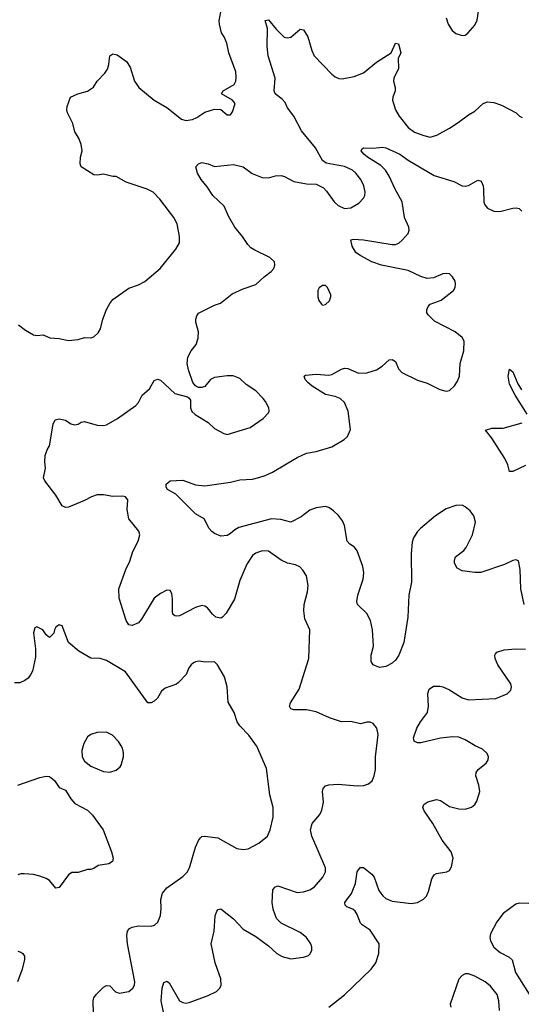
# Model space of a CAD drawing. Header units: inches. Extents: x 2057696 to 2160536, y 827480 to 1016834.
# Tile 255 of 256: x 2132942 to 2136104, y 918369 to 924578. Entities that reach past the tile are written whole.
import ezdxf

# ---------------------------------------------------------------- set-up
doc = ezdxf.new("R2010")
doc.units = ezdxf.units.IN
doc.header["$MEASUREMENT"] = 0
doc.layers.add('C1931', color=7, linetype='Continuous')
doc.layers.add('C1932', color=7, linetype='Continuous')

msp = doc.modelspace()

# ---------------------------------------------------------------- linework, layer by layer
at = {"layer": 'C1931', "color": 5}
for points, elevation in [([(2133341.3, 920000), (2133334.3, 919970), (2133336, 919930), (2133350, 919902.4), (2133390, 919870.3), (2133470, 919836.5), (2133510, 919832.8), (2133550, 919846), (2133574.5, 919865.5), (2133582.4, 919877.6), (2133597.3, 919930), (2133596.8, 919956.8), (2133590, 919984), (2133580.7, 920000)], 480), ([(2133408.1, 918310), (2133406, 918390), (2133409.8, 918410), (2133426.1, 918433.9), (2133470, 918476.4), (2133490, 918488.2), (2133510, 918484.9), (2133546.8, 918446.8), (2133570, 918438.7), (2133630, 918448.9), (2133654.7, 918470), (2133665.4, 918490), (2133668.3, 918511.7), (2133620.8, 918750), (2133617.4, 918802.6), (2133621.7, 918830), (2133633.9, 918846.1), (2133650, 918855.6), (2133690, 918863.6), (2133770, 918862.4), (2133791.2, 918868.8), (2133812.7, 918887.3), (2133829.5, 918930), (2133834.2, 918974.2), (2133832.3, 919030), (2133842.7, 919070), (2133870, 919104), (2133970, 919174.9), (2133997.4, 919202.6), (2134012.4, 919230), (2134050, 919359.1), (2134070, 919403), (2134081.6, 919418.4), (2134090, 919426.7), (2134110, 919430.3), (2134190, 919418.7), (2134310, 919351.8), (2134350, 919344.9), (2134382, 919350), (2134450, 919384.4), (2134503.6, 919430), (2134521.7, 919470), (2134538.7, 919550), (2134540.4, 919610), (2134519.7, 919690), (2134496.8, 919856.8), (2134437, 919997), (2134434.9, 920000)], 460), ([(2133858.9, 918270), (2133834.8, 918390), (2133839.8, 918470), (2133850, 918507.3), (2133870, 918514.9), (2133883.9, 918503.9), (2133950, 918390.4), (2133970, 918379.5), (2133990, 918376.9), (2134010, 918380.3), (2134130, 918424), (2134182.9, 918450), (2134203, 918470), (2134212, 918490), (2134210.7, 918530), (2134174.2, 918630), (2134149.8, 918750), (2134167.7, 918830), (2134174, 918926), (2134184, 918956), (2134192.5, 918967.5), (2134210, 918970.6), (2134289, 918909), (2134350, 918842), (2134430, 918797.3), (2134510, 918738.8), (2134562.8, 918690), (2134596, 918670), (2134650, 918655.5), (2134730, 918666), (2134762.5, 918677.5), (2134773.4, 918686.6), (2134783.7, 918710), (2134783.7, 918730), (2134778, 918750), (2134749.5, 918790), (2134710, 918822.4), (2134590, 918881.6), (2134560.7, 918910), (2134539.7, 918970), (2134532.6, 919010), (2134538, 919090), (2134550, 919108), (2134570, 919116.5), (2134690, 919073.8), (2134730, 919077.3), (2134770, 919090.3), (2134799.6, 919110), (2134853, 919170), (2134870, 919204.7), (2134869.6, 919230), (2134784, 919430), (2134775.4, 919470), (2134786, 919510), (2134833.6, 919566.4), (2134846.7, 919593.3), (2134856.1, 919643.9), (2134851.5, 919710), (2134854.5, 919730), (2134870, 919747.7), (2134890, 919753.4), (2134950, 919756.9), (2135070, 919745.7), (2135111.5, 919748.5), (2135140.9, 919759.1), (2135162.7, 919777.3), (2135177.2, 919810), (2135184.5, 919850), (2135184.7, 919930), (2135192.6, 920000)], 440), ([(2134890, 918350.1), (2134990.3, 918429.7), (2135156.8, 918590), (2135186.2, 918630), (2135206.4, 918690), (2135208, 918750), (2135150, 918837.2), (2135099.6, 918870), (2135090, 918880.7), (2135070, 918935.1), (2135056.9, 918956.9), (2135040.9, 918970), (2135004.5, 918984.5), (2134993.8, 918993.8), (2134991.6, 919010), (2135032.7, 919067.3), (2135059.3, 919130), (2135070, 919204.7), (2135087.7, 919232.3), (2135110, 919232.4), (2135161.7, 919190), (2135175.5, 919170), (2135205.8, 919085.8), (2135230, 919054), (2135250, 919036.5), (2135290, 919018.6), (2135410, 919004.9), (2135450, 919010.3), (2135487.7, 919032.3), (2135506, 919050), (2135519, 919081), (2135539.8, 919160.2), (2135554.9, 919185.1), (2135570, 919192.9), (2135635.2, 919204.8), (2135650, 919212.7), (2135663.5, 919236.5), (2135673.5, 919290), (2135661.4, 919330), (2135604.4, 919404.4), (2135546, 919510), (2135492, 919590), (2135482.7, 919610), (2135488.3, 919630), (2135515.1, 919644.9), (2135570, 919660.2), (2135594.9, 919654.9), (2135650, 919616.9), (2135710, 919600.7), (2135750, 919599.7), (2135790, 919611.7), (2135810, 919628.7), (2135823.9, 919650), (2135842, 919710), (2135836.8, 919750), (2135816.2, 919810), (2135818.8, 919830), (2135831.1, 919850), (2135881.3, 919890), (2135894, 919910), (2135895.8, 919930), (2135888, 919950), (2135858, 919978), (2135813.1, 920000)], 420), ([(2132930, 919751.1), (2133070, 919799.7), (2133110, 919807.4), (2133130, 919804.9), (2133160.9, 919780.9), (2133190, 919736), (2133230, 919719.1), (2133264.7, 919664.7), (2133290, 919634.9), (2133370, 919592.4), (2133401.8, 919561.8), (2133469.2, 919469.2), (2133520.3, 919330), (2133530.4, 919290), (2133526.8, 919270), (2133504.4, 919255.6), (2133436.3, 919243.7), (2133410, 919225.2), (2133390, 919219), (2133370, 919219), (2133310, 919201.2), (2133270, 919201.2), (2133250, 919186), (2133190, 919106.6), (2133170, 919100.9), (2133130, 919149.3), (2133110, 919162.7), (2133070, 919177.2), (2133030, 919186.6), (2132970, 919192.3), (2132950, 919192), (2132930, 919185.2)], 460), ([(2136150, 919004.2), (2136090, 919006.2), (2136070, 919000.4), (2135990, 918940.9), (2135948.5, 918890), (2135910, 918813.3), (2135906, 918790), (2135908.8, 918770), (2135930, 918730.3), (2135970, 918696.5), (2136026.1, 918666.1), (2136045.2, 918650), (2136067.5, 918570), (2136152.2, 918432.2)], 420), ([(2132930, 918704), (2132950, 918698.8), (2132961, 918690), (2132972.7, 918672.7), (2132973, 918650), (2132956.1, 918583.9), (2132928, 918510)], 460), ([(2135965.3, 918330), (2135961.7, 918390), (2135950.6, 918430), (2135910, 918483.8), (2135876, 918510), (2135810, 918547.2), (2135770, 918560.8), (2135750, 918560.4), (2135730, 918551.2), (2135710, 918527), (2135654.9, 918370), (2135658.4, 918350)], 420)]:
    msp.add_lwpolyline(points, dxfattribs=dict(at, elevation=elevation))
at = {"layer": 'C1932', "color": 5}
for points, elevation in [([(2132934.4, 922654.4), (2132979.8, 922619.8), (2133030, 922591.3), (2133050, 922586), (2133090, 922590.7), (2133132.4, 922572.4), (2133190, 922568.5), (2133250, 922554.4), (2133310, 922561.3), (2133350, 922574), (2133390, 922572.7), (2133410, 922578), (2133436.3, 922603.7), (2133451.5, 922628.5), (2133466.9, 922690), (2133490, 922750.7), (2133510, 922788), (2133530, 922813.4), (2133630, 922885.5), (2133690, 922905.5), (2133730, 922927.7), (2133827, 923010), (2133926.6, 923130), (2133949.3, 923170.7), (2133949.3, 923210.7), (2133935.6, 923290), (2133913.6, 923330), (2133825.3, 923445.3), (2133783.7, 923490), (2133745.2, 923510), (2133613.3, 923553.3), (2133550, 923589.2), (2133530, 923589.3), (2133470, 923603.7), (2133430, 923597.2), (2133410, 923599), (2133328.7, 923650), (2133324, 923670), (2133325.2, 923710), (2133336, 923750), (2133329.3, 923790), (2133315.1, 923830), (2133289.5, 923870), (2133277.2, 923922.8), (2133244.5, 923990), (2133239.5, 924010), (2133240.9, 924030), (2133262, 924090), (2133308.7, 924110), (2133370, 924126.7), (2133407.9, 924152.1), (2133429.5, 924190), (2133479.1, 924240.9), (2133494.9, 924265.1), (2133504.2, 924295.8), (2133509.6, 924350.4), (2133530, 924362.8), (2133556.3, 924356.3), (2133614.7, 924314.7), (2133638, 924278), (2133666, 924190), (2133693, 924150), (2133790.6, 924070), (2133870, 924024.7), (2133961.6, 923950), (2133990, 923942.8), (2134031, 923949), (2134058.8, 923961.2), (2134110, 923994.9), (2134170, 924013.4), (2134210, 924010.7), (2134250, 923978.8), (2134270, 923978.8), (2134284.1, 923995.9), (2134299.5, 924050), (2134283.7, 924070), (2134215.1, 924110), (2134223.7, 924130), (2134293.6, 924170), (2134303.5, 924190), (2134306.7, 924213.3), (2134304.4, 924250), (2134259.7, 924370), (2134247.8, 924430), (2134231.5, 924470), (2134215.1, 924495.1), (2134200.5, 924550), (2134199.6, 924570), (2134213.6, 924650)], 460), ([(2135630.6, 924590), (2135642, 924550), (2135667.7, 924510), (2135690, 924490.7), (2135730, 924478), (2135750, 924480.7), (2135767.5, 924492.5), (2135810, 924542.8), (2135825.1, 924574.9), (2135836.6, 924643.4)], 460), ([(2135192.6, 920000), (2135200.5, 920070), (2135194, 920110), (2135170, 920139.5), (2135150, 920147.3), (2135130, 920147.6), (2135090, 920136.9), (2135030, 920153), (2134970, 920151.1), (2134895.2, 920175.2), (2134810, 920213.6), (2134750, 920225.1), (2134670, 920225.6), (2134652, 920232), (2134644.2, 920244.2), (2134642, 920250), (2134649.6, 920270), (2134702.7, 920357.3), (2134765.1, 920550), (2134771.8, 920730), (2134739.5, 920799.5), (2134733.3, 920850), (2134735.6, 920890), (2134755.8, 920970), (2134760.7, 921010), (2134749.5, 921070), (2134727.7, 921107.7), (2134707.7, 921127.7), (2134680.1, 921140.1), (2134630, 921151.8), (2134590, 921169.7), (2134510, 921227.3), (2134470, 921229.6), (2134430, 921213.3), (2134410, 921198.4), (2134374.6, 921145.4), (2134330, 921040.9), (2134295.2, 920924.8), (2134244, 920836), (2134220.7, 920810), (2134210, 920804.7), (2134179.3, 920810), (2134156.9, 920830), (2134125.6, 920870), (2134110, 920879.7), (2134090, 920883.5), (2134049.4, 920870.6), (2133950, 920818), (2133930, 920815.6), (2133919.6, 920819.6), (2133907, 920830), (2133904.7, 920844.7), (2133905.7, 920925.7), (2133900.1, 920960.1), (2133890, 920979.3), (2133870, 920981.6), (2133830, 920960.4), (2133789.5, 920930.5), (2133710, 920798), (2133690, 920774.5), (2133650, 920757), (2133630, 920762.7), (2133612.3, 920790), (2133569.6, 920930), (2133567.1, 920990), (2133611.2, 921110), (2133636.3, 921163.7), (2133655.5, 921224.5), (2133689.7, 921290), (2133699.5, 921330), (2133693.1, 921353.1), (2133629.6, 921430), (2133619.6, 921490), (2133624.2, 921550), (2133610, 921569.5), (2133593.1, 921573.1), (2133530, 921571.1), (2133470, 921582), (2133430, 921582), (2133394, 921570), (2133350, 921546), (2133250, 921504.5), (2133230, 921500.9), (2133210, 921512.7), (2133170, 921579), (2133100.9, 921670), (2133092, 921690), (2133104.5, 921750), (2133099.6, 921790), (2133102, 921830), (2133114.3, 921865.7), (2133129.4, 921890), (2133153.6, 922026.4), (2133166, 922054), (2133190, 922060.7), (2133230, 922053.4), (2133264, 922030), (2133290, 922023.1), (2133310, 922027), (2133330, 922039.3), (2133350, 922044.4), (2133430, 922022), (2133470, 922019.3), (2133490, 922023), (2133557.7, 922062.3), (2133674.8, 922145.2), (2133690, 922164.7), (2133713.2, 922210), (2133760.9, 922250), (2133790, 922302.8), (2133810, 922310.7), (2133830, 922304.9), (2133920.3, 922220.3), (2133998.8, 922198.8), (2134011.3, 922191.3), (2134018, 922178), (2134018.8, 922130), (2134027.9, 922107.9), (2134048.3, 922088.3), (2134130, 922037.3), (2134170, 922000.7), (2134227.9, 921967.9), (2134250, 921963), (2134393.9, 922006.1), (2134477.7, 922062.3), (2134510, 922098), (2134514, 922110), (2134511.6, 922130), (2134491.6, 922170), (2134476.2, 922190), (2134430, 922237.6), (2134370, 922277.6), (2134330, 922315.6), (2134288.4, 922331.6), (2134250, 922332), (2134170, 922321.2), (2134144.7, 922310), (2134110, 922265.2), (2134090, 922259), (2134070, 922259), (2134049.2, 922269.2), (2134034, 922290), (2134007, 922370), (2133998.4, 922410), (2134002, 922450), (2134023.7, 922490), (2134054, 922530), (2134067, 922570), (2134069.5, 922610), (2134052, 922670), (2134052, 922690), (2134058, 922710), (2134070, 922726.8), (2134170, 922778.4), (2134208.7, 922790), (2134282, 922850), (2134350, 922880.7), (2134430, 922907.3), (2134482.7, 922957.3), (2134527, 922990), (2134542.9, 923010), (2134549.6, 923030), (2134547.3, 923050), (2134518.5, 923078.5), (2134424.4, 923124.4), (2134399.8, 923139.8), (2134379.6, 923159.6), (2134347.1, 923210), (2134299.1, 923270), (2134259.1, 923339.1), (2134230, 923403), (2134159.7, 923470), (2134124.4, 923524.4), (2134085.1, 923570), (2134062.4, 923610), (2134052, 923650), (2134069, 923670), (2134090, 923676.5), (2134130, 923668.9), (2134170, 923652), (2134290, 923664.9), (2134350, 923650.3), (2134408, 923608), (2134470, 923582.4), (2134510, 923581.6), (2134553.7, 923593.7), (2134590, 923596.3), (2134611.3, 923590), (2134670, 923557.3), (2134750, 923543), (2134810, 923540.5), (2134856.7, 923516.7), (2134876.7, 923496.7), (2134924.9, 923430), (2134950, 923407.1), (2134990, 923387.8), (2135030, 923391.4), (2135080, 923420), (2135108.3, 923451.7), (2135116.9, 923470), (2135118.7, 923490), (2135111.1, 923530), (2135091.8, 923570), (2135061.6, 923610), (2135039.3, 923630), (2134990, 923651.9), (2134872.8, 923672.8), (2134849.7, 923689.7), (2134806.3, 923770), (2134717.5, 923877.5), (2134669.7, 923970), (2134630, 924022.4), (2134614.9, 924054.9), (2134596, 924076), (2134551.3, 924110), (2134545.7, 924130), (2134553.1, 924210), (2134508, 924350), (2134502, 924410), (2134503, 924523), (2134490, 924572), (2134510, 924576.3), (2134558.2, 924518.2), (2134610, 924468.2), (2134630, 924463.8), (2134650, 924468.2), (2134710, 924517.3), (2134730, 924513.4), (2134758, 924470), (2134782.7, 924382.8), (2134798.4, 924350), (2134910, 924234.9), (2134930, 924217.1), (2134953.1, 924206.9), (2134974.5, 924205.5), (2135050, 924220.3), (2135110, 924243.6), (2135190, 924309.1), (2135284, 924370), (2135310, 924430.7), (2135330, 924424.7), (2135344, 924370), (2135327.1, 924332.9), (2135329.1, 924270), (2135300.7, 924210), (2135298.6, 924190), (2135308.9, 924150), (2135307.7, 924130), (2135294.2, 924090), (2135292.2, 924070), (2135297.2, 924050), (2135311.3, 924010), (2135333.8, 923970), (2135390, 923897.4), (2135430, 923869.1), (2135490, 923846.7), (2135530, 923838), (2135571, 923849), (2135650, 923894), (2135706.6, 923930), (2135770, 923978.4), (2135810, 924001.3), (2135862.7, 924050), (2135890, 924060.3), (2135930, 924054.9), (2135978, 924038), (2136071.3, 923990), (2136092, 923970), (2136110, 923961)], 440), ([(2136122, 920890), (2136100.9, 920990), (2136097.3, 921110), (2136086, 921166), (2136070, 921172), (2136050, 921167.6), (2135997.1, 921142.9), (2135847.9, 921092.1), (2135810, 921092.1), (2135730, 921101.5), (2135698.4, 921118.4), (2135682.5, 921150), (2135682.8, 921170), (2135689.8, 921190), (2135741.5, 921230), (2135757, 921250), (2135796.8, 921330), (2135814.5, 921410), (2135804.8, 921450), (2135780.9, 921480.9), (2135750, 921506), (2135730, 921515.6), (2135690, 921514.7), (2135630, 921492.6), (2135562.4, 921450), (2135468.9, 921370), (2135450, 921349.6), (2135424.6, 921310), (2135415.8, 921284.2), (2135409.1, 921210.9), (2135411.3, 921030), (2135394.9, 920950), (2135388.9, 920810), (2135364.2, 920650), (2135332.4, 920570), (2135310, 920539.3), (2135290, 920521.2), (2135250, 920499), (2135210, 920493.2), (2135169.4, 920509.4), (2135157.2, 920530), (2135158, 920570), (2135171.6, 920628.4), (2135164.8, 920730), (2135152.1, 920790), (2135130, 920833), (2135071.2, 920890), (2135066.6, 920910), (2135073.3, 920950), (2135107.9, 921050), (2135110.6, 921090), (2135104.4, 921130), (2135069, 921229), (2135051.3, 921251.3), (2135022.9, 921270), (2135005.1, 921290), (2134988.6, 921388.6), (2134977, 921417), (2134951.9, 921451.9), (2134920.8, 921480.8), (2134890, 921501.6), (2134870, 921507.8), (2134810, 921500.5), (2134770, 921484.4), (2134717.1, 921442.9), (2134650, 921409.7), (2134587, 921427), (2134530, 921429.8), (2134324.3, 921375.7), (2134298, 921362), (2134270, 921336.9), (2134250, 921326), (2134210, 921320.9), (2134170, 921337.2), (2134154, 921350), (2134137.2, 921370), (2134104, 921430), (2134050, 921461.2), (2133926.2, 921586.2), (2133874.5, 921614.5), (2133866, 921630), (2133865.6, 921650), (2133889.8, 921670.2), (2133970, 921674), (2134050, 921645.3), (2134110, 921638.9), (2134270, 921662.4), (2134330, 921676.1), (2134410, 921681.3), (2134450, 921690.2), (2134490, 921703.6), (2134534.6, 921725.4), (2134690, 921817.8), (2134750, 921844.2), (2134810, 921855.5), (2134910, 921884.7), (2134987.3, 921930), (2135007.3, 921950), (2135027.2, 921992.8), (2135012.6, 922110), (2134990, 922163.7), (2134962.7, 922190), (2134930, 922202), (2134870, 922214.7), (2134786.1, 922266.1), (2134757.2, 922290), (2134741.2, 922310), (2134735.3, 922330), (2134744.5, 922335.5), (2134810, 922343.1), (2134890, 922336.5), (2134910, 922341.1), (2134970, 922374.9), (2134990, 922380.3), (2135010, 922378.3), (2135078, 922350), (2135130, 922350.3), (2135190, 922370.3), (2135226.2, 922393.8), (2135270, 922432), (2135290, 922435.8), (2135310, 922422), (2135330, 922376.3), (2135350, 922352.4), (2135450, 922304.9), (2135510, 922286.4), (2135590, 922246), (2135630, 922234.9), (2135650, 922240.5), (2135682, 922270), (2135701.3, 922298.7), (2135713.3, 922330), (2135717.8, 922410), (2135741.8, 922490), (2135743, 922550), (2135730, 922573.3), (2135686, 922610), (2135556.2, 922676.2), (2135517.2, 922717.2), (2135508.9, 922730), (2135507.4, 922747.4), (2135517.2, 922770), (2135530, 922784.4), (2135598.4, 922810), (2135676, 922870), (2135686.6, 922890), (2135689.3, 922910), (2135686, 922930), (2135670, 922956), (2135650, 922974.5), (2135630, 922977.6), (2135610, 922975.1), (2135550, 922950.8), (2135510, 922946.4), (2135470, 922958.2), (2135390, 922996.8), (2135222.7, 923030), (2135162, 923050), (2135087, 923090), (2135061.6, 923110), (2135038.4, 923150), (2135029, 923190), (2135046.3, 923193.7), (2135109.7, 923190.4), (2135290, 923159.5), (2135310, 923161.1), (2135330.8, 923169.2), (2135352.9, 923187.1), (2135389.6, 923230), (2135396.9, 923250), (2135394.7, 923270), (2135366.6, 923330), (2135353.5, 923430), (2135308.1, 923510), (2135271.8, 923591.8), (2135248.1, 923628.1), (2135219.2, 923659.2), (2135135.1, 923710), (2135111.8, 923730), (2135095.1, 923750), (2135098, 923762), (2135109.5, 923770.5), (2135168.4, 923768.4), (2135230, 923774.6), (2135250, 923770.3), (2135337.1, 923730), (2135390, 923691.7), (2135555, 923595), (2135678.3, 923558.3), (2135730, 923530.4), (2135750, 923528.4), (2135770, 923532.4), (2135830, 923566), (2135850, 923559.1), (2135862.3, 923530), (2135865.2, 923510), (2135867.9, 923427.9), (2135874.4, 923410), (2135890.6, 923390), (2135930, 923370.3), (2135967.8, 923367.8), (2136050, 923390.3), (2136071.8, 923391.8), (2136090, 923387.7), (2136107.7, 923370)], 420), ([(2136141, 922090), (2136065, 922210), (2136030, 922279.5), (2136021.8, 922330), (2136030, 922374), (2136050, 922358), (2136081, 922281), (2136103.9, 922243.9)], 380), ([(2136130, 921767.6), (2136050, 921728.7), (2136030, 921729.6), (2136018.8, 921770), (2136000.3, 921810), (2135918.3, 921938.3), (2135878, 921990), (2135918.3, 922001.7), (2135990, 922002.2), (2136110, 922036.3)], 380), ([(2134434.9, 920000), (2134387, 920067), (2134330, 920124.5), (2134313.3, 920150), (2134293, 920210), (2134255.3, 920275.3), (2134249.6, 920370), (2134233.3, 920433.3), (2134189.3, 920510), (2134170, 920529.3), (2134112.8, 920527.2), (2134070, 920533), (2134050, 920529.6), (2134037.7, 920522.3), (2134022, 920510), (2134008.7, 920491.3), (2133991.8, 920448.2), (2133942.5, 920397.5), (2133930, 920388.4), (2133858, 920362), (2133836.9, 920343.1), (2133810, 920300.5), (2133790, 920280.5), (2133770, 920269.6), (2133750, 920269.3), (2133610, 920466.2), (2133490, 920536.8), (2133450, 920549.7), (2133390, 920551.5), (2133314.9, 920594.9), (2133249.7, 920649.7), (2133210, 920755.3), (2133190, 920762), (2133170, 920748), (2133161, 920730), (2133158, 920710), (2133130, 920682), (2133110, 920698), (2133088, 920730), (2133050, 920749), (2133036.9, 920743.1), (2133028.7, 920711.3), (2133042.6, 920610), (2133042.3, 920557.7), (2133022, 920470), (2133013.4, 920450), (2132994.6, 920425.4), (2132974, 920410), (2132943, 920397), (2132910, 920395.6)], 460), ([(2135813.1, 920000), (2135790.9, 920010.9), (2135750, 920036.5), (2135710, 920052.6), (2135670, 920055.7), (2135593.5, 920046.5), (2135470, 920017.8), (2135450, 920018.5), (2135428.8, 920028.8), (2135423.5, 920050), (2135444.6, 920110), (2135467.3, 920150), (2135512.1, 920210), (2135519.3, 920250), (2135513.5, 920330), (2135523.3, 920356.7), (2135550, 920375.3), (2135590, 920375.5), (2135610, 920370.2), (2135650, 920352.4), (2135730, 920301.3), (2135770, 920289.3), (2135942.8, 920297.2), (2136014.1, 920325.9), (2136036.9, 920350), (2136041.3, 920370), (2136038, 920390), (2135956.1, 920510), (2135938.9, 920550), (2135936.2, 920570), (2135941.1, 920578.9), (2135950, 920590.4), (2135995.5, 920604.5), (2136070, 920610.2), (2136130, 920609.1)], 420), ([(2133580.7, 920000), (2133565.7, 920025.7), (2133527.1, 920067.1), (2133490, 920084.2), (2133430, 920083), (2133390.2, 920069.8), (2133370, 920056.2), (2133343.7, 920010), (2133341.3, 920000)], 480)]:
    msp.add_lwpolyline(points, dxfattribs=dict(at, elevation=elevation))
at = {"layer": 'C1932', "color": 5, "elevation": 440}
msp.add_lwpolyline([(2134870, 922902), (2134850, 922902), (2134830, 922888), (2134821, 922870), (2134821, 922830), (2134827.1, 922807.1), (2134843.5, 922783.5), (2134850, 922778), (2134870, 922781), (2134895.1, 922804.9), (2134904, 922830), (2134903.1, 922843.1), (2134882, 922890)], close=True, dxfattribs=at)

doc.saveas('drawing.dxf')
